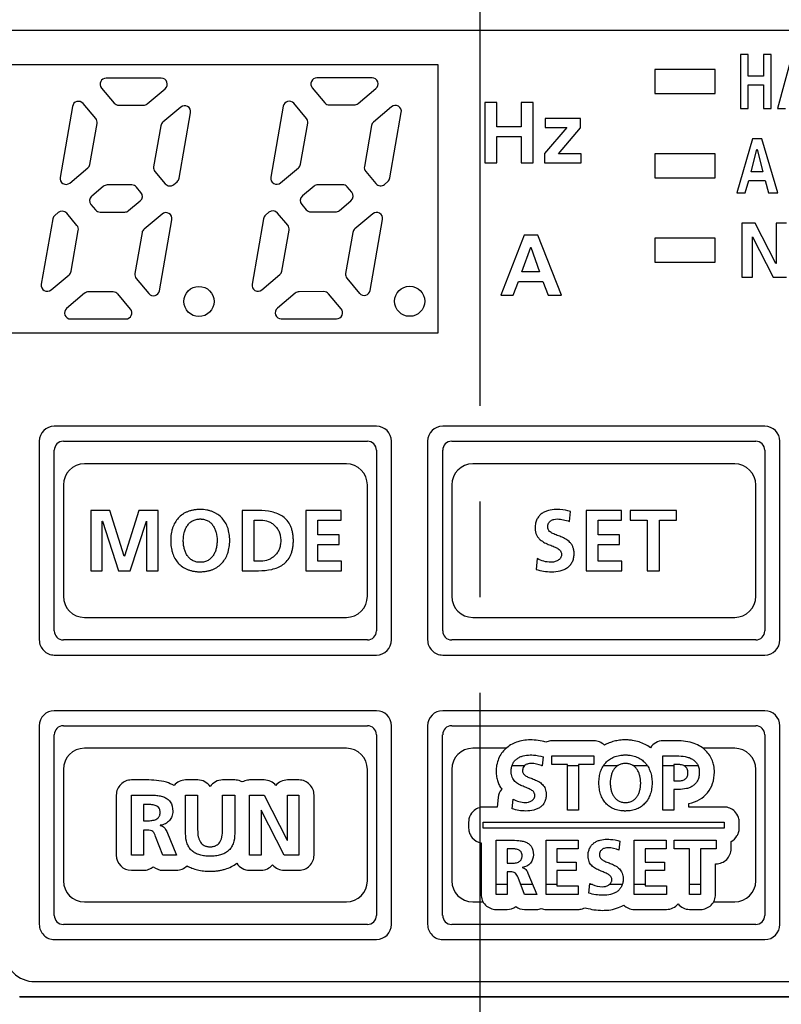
# Model space of a CAD drawing. Header units: millimetres. Extents: x 62 to 808, y -205 to 633.
# Tile 16 of 21: x 345 to 371, y 233 to 266. Entities that reach past the tile are written whole.
import ezdxf

# ---------------------------------------------------------------- set-up
doc = ezdxf.new("R2010")
doc.units = ezdxf.units.MM
doc.linetypes.add('CENTER2', pattern=[28.575, 19.05, -3.175, 3.175, -3.175])
doc.layers.add('11', color=2, linetype='CONTINUOUS')
doc.layers.add('16', color=7, linetype='CENTER2')

msp = doc.modelspace()

# ---------------------------------------------------------------- linework, layer by layer
at = {"layer": '11'}
for p, q in [((329.041, 265.381), (392.059, 265.381)), ((392.05, 265.372), (329.05, 265.372)), ((369.196, 264.572), (369.196, 262.772)), ((369.448, 264.572), (369.196, 264.572)), ((369.448, 263.845), (369.448, 264.572)), ((369.953, 264.572), (369.953, 263.845)), ((370.206, 264.572), (369.953, 264.572)), ((370.206, 262.772), (370.206, 264.572)), ((370.911, 264.572), (370.421, 262.772)), ((359.15, 264.222), (331.15, 264.222)), ((359.15, 255.322), (359.15, 264.222)), ((366.35, 264.072), (366.35, 263.272)), ((368.35, 264.072), (366.35, 264.072)), ((368.35, 263.272), (368.35, 264.072)), ((349.953, 263.786), (348.121, 263.784)), ((356.953, 263.792), (355.121, 263.791)), ((369.953, 263.845), (369.448, 263.845)), ((347.968, 263.455), (348.387, 262.957)), ((349.489, 262.934), (350.082, 263.433)), ((354.968, 263.462), (355.387, 262.964)), ((356.489, 262.94), (357.082, 263.439)), ((369.448, 262.772), (369.448, 263.561)), ((369.448, 263.561), (369.953, 263.561)), ((369.953, 263.561), (369.953, 262.772)), ((360.701, 262.971), (360.701, 260.972)), ((361.102, 262.971), (360.701, 262.971)), ((361.102, 262.164), (361.102, 262.971)), ((361.904, 262.971), (361.904, 262.164)), ((362.305, 262.971), (361.904, 262.971)), ((362.305, 260.972), (362.305, 262.971)), ((366.35, 263.272), (368.35, 263.272)), ((347.004, 262.847), (346.59, 260.488)), ((347.774, 262.442), (347.354, 262.942)), ((348.54, 262.886), (349.361, 262.887)), ((350.601, 262.822), (350.005, 262.321)), ((354.004, 262.854), (353.59, 260.494)), ((354.774, 262.449), (354.354, 262.948)), ((355.54, 262.893), (356.361, 262.893)), ((357.601, 262.828), (357.005, 262.327)), ((357.546, 260.469), (357.926, 262.641)), ((369.196, 262.772), (369.448, 262.772)), ((369.953, 262.772), (370.206, 262.772)), ((370.421, 262.772), (370.682, 262.772)), ((350.546, 260.462), (350.926, 262.634)), ((362.709, 262.447), (362.709, 262.149)), ((363.877, 262.447), (362.709, 262.447)), ((363.877, 262.132), (363.877, 262.447)), ((347.58, 260.919), (347.818, 262.279)), ((349.937, 262.202), (349.699, 260.843)), ((354.58, 260.926), (354.818, 262.286)), ((356.937, 262.209), (356.699, 260.849)), ((361.904, 262.164), (361.102, 262.164)), ((363.425, 262.149), (362.677, 261.284)), ((362.709, 262.149), (363.425, 262.149)), ((363.144, 261.27), (363.877, 262.132)), ((361.102, 260.972), (361.102, 261.849)), ((361.102, 261.849), (361.904, 261.849)), ((361.904, 261.849), (361.904, 260.972)), ((369.593, 261.772), (369.067, 259.972)), ((369.898, 261.772), (369.593, 261.772)), ((370.428, 259.972), (369.898, 261.772)), ((369.542, 260.668), (369.738, 261.411)), ((369.738, 261.411), (369.742, 261.411)), ((369.742, 261.411), (369.937, 260.668)), ((362.677, 261.284), (362.677, 260.972)), ((363.903, 261.27), (363.144, 261.27)), ((363.903, 260.972), (363.903, 261.27)), ((366.35, 261.272), (366.35, 260.472)), ((368.35, 261.272), (366.35, 261.272)), ((368.35, 260.472), (368.35, 261.272)), ((346.916, 260.3), (347.512, 260.801)), ((349.742, 260.679), (350.084, 260.274)), ((353.916, 260.307), (354.512, 260.807)), ((356.742, 260.686), (357.084, 260.281)), ((360.701, 260.972), (361.102, 260.972)), ((361.904, 260.972), (362.305, 260.972)), ((362.677, 260.972), (363.903, 260.972)), ((357.365, 260.256), (357.477, 260.351)), ((366.35, 260.472), (368.35, 260.472)), ((369.347, 259.972), (369.465, 260.385)), ((369.465, 260.385), (370.012, 260.385)), ((369.937, 260.668), (369.542, 260.668)), ((370.012, 260.385), (370.128, 259.972)), ((348.026, 260.188), (347.641, 259.864)), ((348.977, 260.236), (348.155, 260.235)), ((349.278, 259.989), (349.13, 260.165)), ((350.365, 260.25), (350.477, 260.344)), ((355.026, 260.195), (354.641, 259.87)), ((355.977, 260.243), (355.155, 260.242)), ((356.278, 259.996), (356.13, 260.171)), ((348.868, 259.383), (349.254, 259.707)), ((355.868, 259.389), (356.254, 259.714)), ((369.067, 259.972), (369.347, 259.972)), ((370.128, 259.972), (370.428, 259.972)), ((347.616, 259.582), (347.764, 259.406)), ((354.616, 259.589), (354.764, 259.413)), ((346.349, 259.109), (345.968, 256.937)), ((346.529, 259.321), (346.417, 259.227)), ((347.152, 258.892), (346.811, 259.297)), ((347.918, 259.335), (348.739, 259.336)), ((349.978, 259.271), (349.383, 258.77)), ((349.89, 256.724), (350.304, 259.083)), ((353.349, 259.115), (352.968, 256.944)), ((353.529, 259.328), (353.417, 259.234)), ((354.152, 258.898), (353.811, 259.304)), ((354.918, 259.342), (355.739, 259.342)), ((356.978, 259.277), (356.383, 258.777)), ((356.89, 256.73), (357.304, 259.09)), ((346.957, 257.369), (347.196, 258.728)), ((353.957, 257.375), (354.196, 258.735)), ((369.241, 258.972), (369.241, 257.172)), ((369.684, 258.972), (369.241, 258.972)), ((370.37, 257.626), (369.684, 258.972)), ((370.375, 258.972), (370.375, 257.626)), ((370.721, 258.972), (370.375, 258.972)), ((349.314, 258.652), (349.076, 257.292)), ((356.314, 258.658), (356.076, 257.299)), ((362.009, 258.571), (361.23, 256.572)), ((362.461, 258.571), (362.009, 258.571)), ((363.246, 256.572), (362.461, 258.571)), ((366.35, 258.472), (366.35, 257.672)), ((368.35, 258.472), (366.35, 258.472)), ((368.35, 257.672), (368.35, 258.472)), ((369.586, 257.172), (369.586, 258.518)), ((369.586, 258.518), (369.591, 258.518)), ((369.591, 258.518), (370.28, 257.172)), ((361.934, 257.345), (362.223, 258.17)), ((362.223, 258.17), (362.229, 258.17)), ((362.229, 258.17), (362.518, 257.345)), ((366.35, 257.672), (368.35, 257.672)), ((370.375, 257.626), (370.37, 257.626)), ((346.294, 256.749), (346.889, 257.25)), ((349.12, 257.129), (349.54, 256.629)), ((353.294, 256.756), (353.889, 257.257)), ((356.12, 257.135), (356.54, 256.636)), ((362.518, 257.345), (361.934, 257.345)), ((369.241, 257.172), (369.586, 257.172)), ((370.28, 257.172), (370.721, 257.172)), ((361.645, 256.572), (361.82, 257.03)), ((361.82, 257.03), (362.63, 257.03)), ((362.63, 257.03), (362.802, 256.572)), ((347.404, 256.638), (346.809, 256.137)), ((348.354, 256.685), (347.532, 256.685)), ((348.928, 256.115), (348.507, 256.614)), ((354.404, 256.644), (353.809, 256.144)), ((355.354, 256.692), (354.532, 256.691)), ((355.928, 256.121), (355.507, 256.621)), ((361.23, 256.572), (361.645, 256.572)), ((362.802, 256.572), (363.246, 256.572)), ((346.937, 255.784), (348.775, 255.786)), ((353.937, 255.791), (355.775, 255.792)), ((331.15, 255.322), (359.15, 255.322)), ((357.1, 252.222), (346.4, 252.222)), ((370, 252.222), (359.3, 252.222)), ((345.9, 251.723), (345.9, 245.122)), ((346.7, 251.723), (356.8, 251.723)), ((357.6, 245.122), (357.6, 251.723)), ((358.8, 251.723), (358.8, 245.122)), ((359.6, 251.723), (369.7, 251.723)), ((370.5, 245.122), (370.5, 251.723)), ((346.4, 245.422), (346.4, 251.422)), ((357.1, 251.423), (357.1, 245.422)), ((359.3, 245.422), (359.3, 251.422)), ((370, 251.423), (370, 245.422)), ((356.1, 250.972), (347.4, 250.972)), ((369, 250.972), (360.3, 250.972)), ((346.7, 250.272), (346.7, 246.572)), ((356.8, 246.572), (356.8, 250.272)), ((359.6, 250.272), (359.6, 246.572)), ((369.7, 246.572), (369.7, 250.272)), ((347.608, 249.421), (347.608, 247.422)), ((348.249, 249.421), (347.608, 249.421)), ((348.725, 247.906), (348.249, 249.421)), ((349.206, 249.421), (348.731, 247.906)), ((349.847, 249.421), (349.206, 249.421)), ((349.847, 247.422), (349.847, 249.421)), ((352.639, 249.421), (352.639, 247.422)), ((353.186, 249.421), (352.639, 249.421)), ((354.753, 249.421), (354.753, 247.422)), ((355.932, 249.421), (354.753, 249.421)), ((355.932, 249.106), (355.932, 249.421)), ((363.511, 249.054), (363.548, 249.384)), ((364.063, 249.421), (364.063, 247.422)), ((365.243, 249.421), (364.063, 249.421)), ((365.243, 249.106), (365.243, 249.421)), ((365.524, 249.421), (365.524, 249.106)), ((367.071, 249.421), (365.524, 249.421)), ((367.071, 249.106), (367.071, 249.421)), ((347.992, 249.066), (347.997, 249.071)), ((347.992, 247.422), (347.992, 249.066)), ((347.997, 249.071), (348.536, 247.422)), ((348.92, 247.422), (349.458, 249.071)), ((349.458, 249.071), (349.464, 249.071)), ((349.464, 249.071), (349.464, 247.422)), ((353.04, 247.737), (353.04, 249.106)), ((353.04, 249.106), (353.263, 249.106)), ((355.153, 248.613), (355.153, 249.106)), ((355.153, 249.106), (355.932, 249.106)), ((364.464, 248.613), (364.464, 249.106)), ((364.464, 249.106), (365.243, 249.106)), ((365.524, 249.106), (366.097, 249.106)), ((366.097, 249.106), (366.097, 247.422)), ((366.498, 247.422), (366.498, 249.106)), ((366.498, 249.106), (367.071, 249.106)), ((355.867, 248.613), (355.153, 248.613)), ((355.867, 248.298), (355.867, 248.613)), ((365.177, 248.613), (364.464, 248.613)), ((365.177, 248.298), (365.177, 248.613)), ((355.153, 247.737), (355.153, 248.298)), ((355.153, 248.298), (355.867, 248.298)), ((364.464, 247.737), (364.464, 248.298)), ((364.464, 248.298), (365.177, 248.298)), ((348.731, 247.906), (348.725, 247.906)), ((353.263, 247.737), (353.04, 247.737)), ((355.938, 247.737), (355.153, 247.737)), ((355.938, 247.422), (355.938, 247.737)), ((362.44, 247.826), (362.403, 247.465)), ((365.249, 247.737), (364.464, 247.737)), ((365.249, 247.422), (365.249, 247.737)), ((347.608, 247.422), (347.992, 247.422)), ((348.536, 247.422), (348.92, 247.422)), ((349.464, 247.422), (349.847, 247.422)), ((352.639, 247.422), (353.186, 247.422)), ((354.753, 247.422), (355.938, 247.422)), ((364.063, 247.422), (365.249, 247.422)), ((366.097, 247.422), (366.498, 247.422)), ((347.4, 245.872), (356.1, 245.872)), ((360.3, 245.872), (369, 245.872)), ((356.8, 245.122), (346.7, 245.122)), ((369.7, 245.122), (359.6, 245.122)), ((346.4, 244.622), (357.1, 244.622)), ((359.3, 244.622), (370, 244.622)), ((357.1, 242.772), (346.4, 242.772)), ((370, 242.771), (359.3, 242.771)), ((345.9, 242.272), (345.9, 235.672)), ((346.7, 242.272), (356.8, 242.272)), ((357.6, 235.672), (357.6, 242.272)), ((358.8, 242.272), (358.8, 235.672)), ((359.6, 242.272), (369.7, 242.272)), ((370.5, 235.672), (370.5, 242.272)), ((346.4, 235.971), (346.4, 241.972)), ((357.1, 241.972), (357.1, 235.971)), ((359.299, 235.971), (359.299, 241.972)), ((364.322, 241.771), (362.93, 241.771)), ((367.075, 241.771), (366.618, 241.771)), ((370, 241.972), (370, 235.971)), ((356.1, 241.522), (347.4, 241.522)), ((361.404, 241.522), (360.3, 241.522)), ((369, 241.522), (367.948, 241.522)), ((362.634, 241.238), (362.601, 240.941)), ((362.93, 240.987), (362.93, 241.271)), ((362.93, 241.271), (364.322, 241.271)), ((364.322, 241.271), (364.322, 240.987)), ((366.618, 239.471), (366.618, 241.271)), ((366.618, 241.271), (367.075, 241.271)), ((346.7, 240.822), (346.7, 237.122)), ((356.8, 237.122), (356.8, 240.822)), ((359.6, 240.822), (359.6, 237.122)), ((361.604, 240.947), (362.023, 240.947)), ((362.584, 240.947), (362.601, 240.947)), ((363.446, 240.987), (362.93, 240.987)), ((363.446, 239.471), (363.446, 240.987)), ((363.446, 240.947), (363.807, 240.947)), ((363.807, 240.987), (363.807, 239.471)), ((364.322, 240.987), (363.807, 240.987)), ((364.641, 240.947), (365.117, 240.947)), ((365.626, 240.947), (366.098, 240.947)), ((366.618, 240.947), (366.979, 240.947)), ((366.979, 240.987), (366.979, 240.438)), ((367.106, 240.987), (366.979, 240.987)), ((367.308, 240.947), (367.785, 240.947)), ((369.7, 237.122), (369.7, 240.822)), ((349.455, 240.471), (348.959, 240.471)), ((351.161, 240.471), (350.76, 240.471)), ((352.393, 240.471), (351.992, 240.471)), ((353.375, 240.471), (352.882, 240.471)), ((354.526, 240.471), (354.143, 240.471)), ((366.979, 240.438), (367.106, 240.438)), ((366.979, 240.155), (366.979, 239.471)), ((367.132, 240.155), (366.979, 240.155)), ((348.459, 239.971), (348.459, 237.972)), ((348.959, 237.972), (348.959, 239.971)), ((348.959, 239.971), (349.391, 239.971)), ((350.76, 238.694), (350.76, 239.971)), ((350.76, 239.971), (351.161, 239.971)), ((351.161, 239.971), (351.161, 238.817)), ((351.991, 238.817), (351.991, 239.971)), ((351.991, 239.971), (352.392, 239.971)), ((352.392, 239.971), (352.392, 238.694)), ((352.882, 237.972), (352.882, 239.971)), ((352.882, 239.971), (353.375, 239.971)), ((353.375, 239.971), (354.136, 238.476)), ((354.142, 238.476), (354.142, 239.971)), ((354.142, 239.971), (354.526, 239.971)), ((354.526, 239.971), (354.526, 237.972)), ((355.026, 237.972), (355.026, 239.971)), ((361.139, 239.887), (361.107, 239.572)), ((361.603, 239.51), (361.637, 239.835)), ((349.36, 239.656), (349.36, 239.117)), ((349.492, 239.656), (349.36, 239.656)), ((353.266, 239.467), (353.266, 237.972)), ((353.272, 239.467), (353.266, 239.467)), ((354.036, 237.972), (353.272, 239.467)), ((361.107, 239.572), (360.663, 239.572)), ((363.807, 239.471), (363.446, 239.471)), ((366.979, 239.471), (366.618, 239.471)), ((367.479, 239.572), (367.479, 239.691)), ((368.65, 239.572), (367.479, 239.572)), ((349.36, 239.117), (349.492, 239.117)), ((349.36, 238.802), (349.36, 237.972)), ((349.488, 238.802), (349.36, 238.802)), ((349.921, 238.965), (349.921, 238.96)), ((360.163, 239.072), (360.163, 238.872)), ((360.65, 238.872), (360.65, 239.072)), ((360.65, 239.072), (368.65, 239.072)), ((368.65, 238.872), (360.65, 238.872)), ((368.65, 239.072), (368.65, 238.872)), ((369.15, 238.872), (369.15, 239.072)), ((350.007, 237.972), (349.766, 238.596)), ((350.133, 238.754), (350.454, 237.972)), ((354.136, 238.476), (354.142, 238.476)), ((361.076, 236.671), (361.076, 238.471)), ((361.076, 238.471), (361.466, 238.471)), ((362.733, 236.671), (362.733, 238.471)), ((362.733, 238.471), (363.796, 238.471)), ((363.796, 238.471), (363.796, 238.188)), ((365.19, 238.438), (365.156, 238.141)), ((365.663, 236.671), (365.663, 238.471)), ((365.663, 238.471), (366.725, 238.471)), ((366.725, 238.471), (366.725, 238.188)), ((366.988, 238.188), (366.988, 238.471)), ((366.988, 238.471), (368.38, 238.471)), ((368.38, 238.471), (368.38, 238.188)), ((360.576, 238.381), (360.576, 236.671)), ((361.437, 238.188), (361.437, 237.703)), ((361.556, 238.188), (361.437, 238.188)), ((363.095, 238.188), (363.095, 237.744)), ((363.796, 238.188), (363.095, 238.188)), ((366.024, 238.188), (366.024, 237.744)), ((366.725, 238.188), (366.024, 238.188)), ((367.503, 238.188), (366.988, 238.188)), ((367.503, 236.671), (367.503, 238.188)), ((367.864, 238.188), (367.864, 236.671)), ((368.38, 238.188), (367.864, 238.188)), ((368.88, 238.187), (368.88, 238.43)), ((349.36, 237.972), (348.959, 237.972)), ((350.454, 237.972), (350.007, 237.972)), ((353.266, 237.972), (352.882, 237.972)), ((354.526, 237.972), (354.036, 237.972)), ((348.959, 237.472), (349.36, 237.472)), ((350.007, 237.472), (350.454, 237.472)), ((352.882, 237.472), (353.266, 237.472)), ((354.037, 237.472), (354.526, 237.472)), ((361.437, 237.703), (361.556, 237.703)), ((361.942, 237.566), (361.942, 237.561)), ((363.095, 237.744), (363.737, 237.744)), ((363.095, 237.46), (363.095, 236.955)), ((363.737, 237.46), (363.095, 237.46)), ((363.737, 237.744), (363.737, 237.46)), ((366.024, 237.744), (366.666, 237.744)), ((366.024, 237.46), (366.024, 236.955)), ((366.666, 237.46), (366.024, 237.46)), ((366.666, 237.744), (366.666, 237.46)), ((368.365, 236.671), (368.365, 237.687)), ((368.365, 237.687), (368.38, 237.687)), ((361.437, 237.419), (361.437, 236.671)), ((361.553, 237.419), (361.437, 237.419)), ((362.02, 236.671), (361.803, 237.233)), ((362.133, 237.375), (362.422, 236.671)), ((361.437, 236.996), (361.076, 236.996)), ((362.289, 236.996), (361.895, 236.996)), ((363.095, 236.996), (362.733, 236.996)), ((363.095, 236.955), (363.801, 236.955)), ((363.801, 236.955), (363.801, 236.671)), ((364.158, 236.71), (364.192, 237.035)), ((364.272, 236.996), (364.188, 236.996)), ((365.267, 236.996), (364.834, 236.996)), ((366.024, 236.996), (365.663, 236.996)), ((366.024, 236.955), (366.731, 236.955)), ((366.731, 236.955), (366.731, 236.671)), ((367.864, 236.996), (367.503, 236.996)), ((361.437, 236.671), (361.076, 236.671)), ((362.422, 236.671), (362.02, 236.671)), ((363.801, 236.671), (362.733, 236.671)), ((366.731, 236.671), (365.663, 236.671)), ((367.864, 236.671), (367.503, 236.671)), ((347.4, 236.422), (356.1, 236.422)), ((360.3, 236.422), (360.644, 236.422)), ((361.076, 236.171), (361.437, 236.171)), ((362.02, 236.171), (362.422, 236.171)), ((362.733, 236.171), (363.801, 236.171)), ((364.038, 236.225), (364.076, 236.215)), ((365.663, 236.171), (366.731, 236.171)), ((367.503, 236.171), (367.865, 236.171)), ((368.297, 236.422), (369, 236.422)), ((356.8, 235.671), (346.7, 235.671)), ((369.7, 235.671), (359.6, 235.671)), ((346.4, 235.172), (357.1, 235.172)), ((359.3, 235.171), (370, 235.171)), ((345.75, 233.772), (391.55, 233.772)), ((392.059, 233.263), (345.241, 233.263)), ((345.25, 233.272), (392.05, 233.272))]:
    msp.add_line(p, q, dxfattribs=at)
for centre in [(351.204, 256.366), (358.204, 256.373)]:
    msp.add_circle(centre, 0.5, dxfattribs=at)
for centre, radius, start, end in [((348.121, 263.584), 0.2, 90.0537, 220.0725), ((349.953, 263.586), 0.2, 310.0725, 90.0537), ((355.121, 263.591), 0.2, 90.0537, 220.0725), ((356.953, 263.592), 0.2, 310.0725, 90.0537), ((347.201, 262.813), 0.2, 40.0725, 170.053), ((354.201, 262.819), 0.2, 40.0725, 170.053), ((355.54, 263.093), 0.2, 220.0725, 270.0537), ((348.54, 263.086), 0.2, 220.0725, 270.0537), ((349.36, 263.087), 0.2, 270.0537, 310.0725), ((350.729, 262.669), 0.2, 350.053, 130.0725), ((356.36, 263.093), 0.2, 270.0537, 310.0725), ((357.729, 262.675), 0.2, 350.053, 130.0725), ((347.621, 262.314), 0.2, 350.053, 40.0711), ((350.134, 262.168), 0.2, 130.0727, 170.053), ((354.621, 262.32), 0.2, 350.053, 40.0711), ((357.134, 262.174), 0.2, 130.0727, 170.053), ((347.383, 260.954), 0.2, 310.0536, 350.053), ((349.896, 260.808), 0.2, 170.053, 220.0711), ((354.383, 260.96), 0.2, 310.0536, 350.053), ((356.896, 260.815), 0.2, 170.053, 220.0711), ((346.787, 260.453), 0.2, 170.053, 310.0536), ((350.349, 260.497), 0.2, 310.0725, 350.053), ((353.787, 260.46), 0.2, 170.053, 310.0536), ((357.349, 260.504), 0.2, 310.0725, 350.053), ((348.155, 260.035), 0.2, 90.0537, 130.0725), ((348.977, 260.036), 0.2, 40.0732, 90.0537), ((350.237, 260.403), 0.2, 220.0725, 310.0725), ((355.155, 260.042), 0.2, 90.0537, 130.0725), ((355.977, 260.043), 0.2, 40.0732, 90.0537), ((357.237, 260.409), 0.2, 220.0725, 310.0725), ((347.769, 259.711), 0.2, 130.0725, 220.0725), ((349.125, 259.86), 0.2, 310.0725, 40.0725), ((354.769, 259.717), 0.2, 130.0725, 220.0725), ((356.125, 259.867), 0.2, 310.0725, 40.0725), ((346.658, 259.168), 0.2, 40.0725, 130.0725), ((347.917, 259.535), 0.2, 220.0725, 270.0537), ((348.739, 259.536), 0.2, 270.0537, 310.0725), ((353.658, 259.175), 0.2, 40.0725, 130.0725), ((354.917, 259.542), 0.2, 220.0725, 270.0537), ((355.739, 259.542), 0.2, 270.0537, 310.0725), ((346.546, 259.074), 0.2, 130.0725, 170.053), ((350.107, 259.118), 0.2, 350.053, 130.0536), ((353.546, 259.081), 0.2, 130.0725, 170.053), ((357.107, 259.124), 0.2, 350.053, 130.0536), ((346.999, 258.763), 0.2, 350.053, 40.0711), ((349.511, 258.617), 0.2, 130.0536, 170.053), ((353.999, 258.77), 0.2, 350.053, 40.0711), ((356.511, 258.624), 0.2, 130.0536, 170.053), ((346.76, 257.403), 0.2, 310.0727, 350.053), ((349.273, 257.258), 0.2, 170.053, 220.0711), ((353.76, 257.41), 0.2, 310.0727, 350.053), ((356.273, 257.264), 0.2, 170.053, 220.0711), ((346.165, 256.903), 0.2, 170.053, 310.0725), ((353.165, 256.909), 0.2, 170.053, 310.0725), ((347.532, 256.485), 0.2, 90.0537, 130.0725), ((348.354, 256.485), 0.2, 40.0727, 90.0537), ((349.693, 256.758), 0.2, 220.0725, 350.053), ((354.532, 256.491), 0.2, 90.0537, 130.0725), ((355.354, 256.492), 0.2, 40.0727, 90.0537), ((356.693, 256.765), 0.2, 220.0725, 350.053), ((346.937, 255.984), 0.2, 130.0725, 270.0537), ((348.775, 255.986), 0.2, 270.0537, 40.0725), ((353.937, 255.991), 0.2, 130.0725, 270.0537), ((355.775, 255.992), 0.2, 270.0537, 40.0725), ((346.4, 251.722), 0.5, 89.9797, 179.9395), ((357.1, 251.722), 0.5, 0.0484, 89.988), ((359.3, 251.722), 0.5, 89.9797, 179.9395), ((370, 251.722), 0.5, 0.0484, 89.988), ((346.7, 251.422), 0.3, 90.0063, 179.9934), ((356.8, 251.422), 0.3, 0.0066, 89.9937), ((359.6, 251.422), 0.3, 90.0063, 179.9934), ((369.7, 251.422), 0.3, 0.0066, 89.9937), ((347.4, 250.272), 0.7, 90, 180), ((356.1, 250.272), 0.7, 0, 90), ((360.3, 250.272), 0.7, 90, 180), ((369, 250.272), 0.7, 0, 90), ((347.4, 246.572), 0.7, 180, 270), ((356.1, 246.572), 0.7, 270, 0), ((360.3, 246.572), 0.7, 180, 270), ((369, 246.572), 0.7, 270, 0), ((346.7, 245.422), 0.3, 180.0063, 269.9937), ((356.8, 245.422), 0.3, 270.0063, 359.9937), ((359.6, 245.422), 0.3, 180.0063, 269.9937), ((369.7, 245.422), 0.3, 270.0063, 359.9937), ((346.4, 245.122), 0.5, 179.9969, 270.0031), ((357.1, 245.122), 0.5, 270.0293, 0.0152), ((359.3, 245.122), 0.5, 179.9969, 270.0031), ((370, 245.122), 0.5, 270.0293, 0.0152), ((346.4, 242.272), 0.5, 89.9797, 179.9395), ((357.1, 242.272), 0.5, 0.0484, 89.988), ((359.3, 242.271), 0.5, 89.9797, 179.9395), ((370, 242.271), 0.5, 0.0484, 89.988), ((346.7, 241.972), 0.3, 90.0063, 179.9934), ((356.8, 241.972), 0.3, 0.0066, 89.9937), ((359.6, 241.972), 0.3, 90.0063, 179.9934), ((369.7, 241.972), 0.3, 0.0066, 89.9937), ((362.202, 239.911), 1.891, 73.8504, 89.9434), ((347.4, 240.822), 0.7, 90, 180), ((356.1, 240.822), 0.7, 0, 90), ((360.3, 240.822), 0.7, 90, 180), ((369, 240.822), 0.7, 0, 90), ((362.229, 240.086), 0.932, 66.5084, 67.6018), ((348.959, 239.971), 0.5, 89.9984, 179.9991), ((351.162, 239.971), 0.5, 33.8585, 90.0366), ((351.991, 239.971), 0.5, 89.9634, 146.1415), ((353.375, 239.971), 0.5, 39.8703, 90.0002), ((354.526, 239.971), 0.5, 359.9987, 90.0013), ((361.636, 239.835), 0.5, 138.5054, 174.0701), ((360.67, 239.067), 0.508, 167.5746, 168.1281), ((368.63, 239.064), 0.52, 17.5664, 17.9002), ((360.669, 238.876), 0.507, 191.9123, 192.4096), ((360.672, 238.877), 0.51, 192.4111, 194.6), ((368.645, 238.875), 0.505, 342.0148, 342.3364), ((368.38, 238.187), 0.5, 269.9984, 359.9991), ((348.959, 237.972), 0.5, 180.0005, 269.9995), ((354.526, 237.972), 0.5, 270.0009, 0.0016), ((350.007, 237.972), 0.5, 229.6383, 270.0201), ((354.037, 237.972), 0.5, 219.6225, 270.0008), ((347.4, 237.122), 0.7, 180, 270), ((356.1, 237.122), 0.7, 270, 0), ((360.3, 237.122), 0.7, 180, 270), ((364.665, 237.905), 0.991, 241.4819, 246.6438), ((369, 237.122), 0.7, 270, 0), ((361.076, 236.671), 0.5, 179.9987, 270.0013), ((367.865, 236.671), 0.5, 269.9984, 359.9991), ((361.438, 236.67), 0.498, 269.9318, 305.7098), ((362.02, 236.671), 0.499, 234.3294, 270.0191), ((346.7, 235.971), 0.3, 180.0063, 269.9937), ((356.8, 235.972), 0.3, 270.0063, 359.9937), ((359.6, 235.971), 0.3, 180.0063, 269.9937), ((369.7, 235.972), 0.3, 270.0063, 359.9937), ((346.4, 235.672), 0.5, 179.9969, 270.0031), ((357.1, 235.672), 0.5, 270.0293, 0.0152), ((359.3, 235.672), 0.5, 179.9969, 270.0031), ((370, 235.671), 0.5, 270.0293, 0.0152), ((345.75, 234.772), 1, 180, 270)]:
    msp.add_arc(centre, radius, start, end, dxfattribs=at)
for points, knots in [([(351.246, 249.455), (351.227, 249.455), (351.188, 249.454), (351.113, 249.45), (351.023, 249.438), (350.921, 249.415), (350.825, 249.383), (350.737, 249.342), (350.63, 249.278), (350.513, 249.176), (350.402, 249.023), (350.337, 248.876), (350.301, 248.749), (350.281, 248.646), (350.271, 248.557), (350.267, 248.484), (350.266, 248.427), (350.267, 248.371), (350.271, 248.297), (350.281, 248.208), (350.3, 248.104), (350.336, 247.976), (350.4, 247.828), (350.51, 247.673), (350.652, 247.548), (350.793, 247.472), (350.919, 247.429), (351.021, 247.405), (351.112, 247.393), (351.178, 247.389), (351.207, 247.388), (351.217, 247.388)], [0, 0, 0, 0, 0.018396, 0.036286, 0.070655, 0.103368, 0.134697, 0.164929, 0.194359, 0.251923, 0.309795, 0.369986, 0.401493, 0.43413, 0.468024, 0.48548, 0.503288, 0.521097, 0.538573, 0.572559, 0.605341, 0.637032, 0.697646, 0.755929, 0.813838, 0.873707, 0.905196, 0.938096, 0.972695, 0.990723, 1, 1, 1, 1]), ([(351.217, 247.388), (351.226, 247.388), (351.256, 247.387), (351.304, 247.389), (351.379, 247.393), (351.469, 247.406), (351.571, 247.43), (351.696, 247.473), (351.837, 247.55), (351.979, 247.677), (352.089, 247.832), (352.155, 247.98), (352.191, 248.108), (352.211, 248.21), (352.223, 248.317), (352.227, 248.427), (352.223, 248.537), (352.211, 248.644), (352.191, 248.746), (352.154, 248.873), (352.088, 249.019), (351.976, 249.172), (351.858, 249.275), (351.751, 249.34), (351.663, 249.382), (351.569, 249.414), (351.467, 249.438), (351.378, 249.45), (351.304, 249.454), (351.265, 249.455), (351.246, 249.455)], [0, 0, 0, 0, 0.00913, 0.027157, 0.044697, 0.078438, 0.110627, 0.141539, 0.200576, 0.257893, 0.315565, 0.375309, 0.406409, 0.438476, 0.47161, 0.505895, 0.540159, 0.573204, 0.605128, 0.636047, 0.695378, 0.752647, 0.809622, 0.838681, 0.868452, 0.899205, 0.93121, 0.964724, 0.982128, 1, 1, 1, 1]), ([(353.186, 247.422), (353.333, 247.422), (353.55, 247.439), (353.82, 247.522), (353.997, 247.617), (354.145, 247.753), (354.237, 247.9), (354.289, 248.037), (354.318, 248.154), (354.333, 248.259), (354.339, 248.35), (354.34, 248.421), (354.339, 248.493), (354.333, 248.584), (354.318, 248.689), (354.289, 248.806), (354.237, 248.943), (354.145, 249.09), (353.997, 249.226), (353.82, 249.321), (353.55, 249.404), (353.333, 249.421), (353.186, 249.421)], [0, 0, 0, 0, 0.126209, 0.184953, 0.241284, 0.297162, 0.355963, 0.387859, 0.42213, 0.459328, 0.479195, 0.499986, 0.520778, 0.540645, 0.577845, 0.612118, 0.644017, 0.702824, 0.758708, 0.815044, 0.87379, 1, 1, 1, 1]), ([(363.07, 249.455), (362.983, 249.455), (362.854, 249.441), (362.693, 249.384), (362.586, 249.322), (362.495, 249.237), (362.437, 249.148), (362.404, 249.067), (362.385, 248.999), (362.376, 248.938), (362.372, 248.886), (362.371, 248.839), (362.373, 248.787), (362.382, 248.715), (362.404, 248.634), (362.449, 248.55), (362.525, 248.457), (362.646, 248.369), (362.807, 248.297), (362.965, 248.237), (363.087, 248.184), (363.167, 248.13), (363.212, 248.083), (363.236, 248.036), (363.246, 247.994), (363.248, 247.961), (363.246, 247.928), (363.237, 247.888), (363.216, 247.843), (363.176, 247.798), (363.11, 247.75), (363.014, 247.713), (362.932, 247.703), (362.892, 247.703)], [0, 0, 0, 0, 0.090349, 0.134023, 0.176647, 0.219029, 0.262793, 0.285951, 0.310375, 0.336417, 0.350158, 0.364435, 0.385201, 0.404534, 0.439813, 0.472152, 0.503095, 0.564357, 0.626443, 0.686687, 0.740769, 0.764615, 0.786602, 0.807971, 0.819135, 0.831048, 0.842427, 0.853205, 0.873762, 0.894142, 0.915025, 0.958121, 1, 1, 1, 1]), ([(363.548, 249.384), (363.435, 249.422), (363.274, 249.45), (363.112, 249.455), (363.07, 249.455)], [0, 0, 0, 0, 0.738568, 1, 1, 1, 1]), ([(351.246, 247.703), (351.234, 247.703), (351.209, 247.703), (351.161, 247.707), (351.105, 247.717), (351.043, 247.737), (350.967, 247.772), (350.885, 247.833), (350.808, 247.928), (350.751, 248.039), (350.712, 248.162), (350.689, 248.293), (350.68, 248.469), (350.699, 248.645), (350.754, 248.808), (350.812, 248.917), (350.89, 249.011), (350.972, 249.071), (351.047, 249.106), (351.109, 249.126), (351.164, 249.136), (351.21, 249.14), (351.234, 249.14), (351.246, 249.14)], [0, 0, 0, 0, 0.018368, 0.036068, 0.069722, 0.101527, 0.132021, 0.190887, 0.249627, 0.310073, 0.372803, 0.437487, 0.503342, 0.631148, 0.693187, 0.753257, 0.811798, 0.870359, 0.900542, 0.931872, 0.964846, 0.98212, 1, 1, 1, 1]), ([(351.246, 249.14), (351.258, 249.14), (351.282, 249.14), (351.329, 249.136), (351.384, 249.126), (351.446, 249.106), (351.52, 249.071), (351.602, 249.011), (351.68, 248.917), (351.739, 248.808), (351.793, 248.645), (351.812, 248.469), (351.803, 248.293), (351.781, 248.162), (351.742, 248.039), (351.685, 247.928), (351.607, 247.833), (351.525, 247.772), (351.45, 247.737), (351.387, 247.717), (351.331, 247.707), (351.283, 247.703), (351.259, 247.703), (351.246, 247.703)], [0, 0, 0, 0, 0.017878, 0.035151, 0.068123, 0.099454, 0.129639, 0.188203, 0.246748, 0.306818, 0.368854, 0.496647, 0.562494, 0.627171, 0.689895, 0.750337, 0.809076, 0.867947, 0.898447, 0.930259, 0.963921, 0.981626, 1, 1, 1, 1]), ([(353.263, 249.106), (353.346, 249.106), (353.472, 249.082), (353.621, 249.007), (353.722, 248.929), (353.806, 248.83), (353.86, 248.732), (353.891, 248.646), (353.908, 248.575), (353.919, 248.5), (353.923, 248.421), (353.919, 248.343), (353.908, 248.268), (353.891, 248.197), (353.86, 248.11), (353.806, 248.012), (353.722, 247.913), (353.621, 247.836), (353.472, 247.76), (353.346, 247.737), (353.263, 247.737)], [0, 0, 0, 0, 0.11733, 0.176206, 0.23561, 0.296302, 0.359445, 0.392463, 0.426725, 0.462488, 0.500026, 0.537563, 0.573324, 0.607582, 0.640595, 0.703727, 0.764407, 0.823802, 0.882672, 1, 1, 1, 1]), ([(362.789, 248.863), (362.789, 248.909), (362.804, 248.996), (362.89, 249.09), (362.995, 249.132), (363.068, 249.14), (363.104, 249.14)], [0, 0, 0, 0, 0.293593, 0.535764, 0.771208, 1, 1, 1, 1]), ([(362.915, 247.388), (363.012, 247.388), (363.154, 247.401), (363.33, 247.459), (363.443, 247.521), (363.539, 247.605), (363.599, 247.694), (363.633, 247.774), (363.652, 247.841), (363.661, 247.901), (363.665, 247.952), (363.666, 247.999), (363.664, 248.051), (363.655, 248.124), (363.632, 248.206), (363.588, 248.292), (363.512, 248.387), (363.391, 248.476), (363.23, 248.55), (363.095, 248.6), (362.994, 248.641), (362.91, 248.681), (362.819, 248.741), (362.789, 248.824), (362.789, 248.863)], [0, 0, 0, 0, 0.119621, 0.175125, 0.227973, 0.279351, 0.331436, 0.358727, 0.387377, 0.417823, 0.433859, 0.450501, 0.475519, 0.498835, 0.541416, 0.580422, 0.617654, 0.690985, 0.764886, 0.83627, 0.869363, 0.899885, 0.952196, 1, 1, 1, 1]), ([(362.403, 247.465), (362.485, 247.445), (362.653, 247.399), (362.827, 247.388), (362.915, 247.388)], [0, 0, 0, 0, 0.491012, 1, 1, 1, 1]), ([(362.204, 241.802), (362.049, 241.802), (361.752, 241.757), (361.432, 241.568), (361.25, 241.36), (361.15, 241.178), (361.107, 241.035), (361.092, 240.957), (361.091, 240.947)], [0, 0, 0, 0, 0.303316, 0.576406, 0.709147, 0.843003, 0.981333, 1, 1, 1, 1]), ([(362.93, 241.771), (362.912, 241.771), (362.843, 241.767), (362.775, 241.748), (362.728, 241.727)], [0, 0, 0, 0, 0.257073, 1, 1, 1, 1]), ([(364.672, 241.628), (364.627, 241.672), (364.517, 241.745), (364.388, 241.771), (364.322, 241.771)], [0, 0, 0, 0, 0.491304, 1, 1, 1, 1]), ([(366.2, 241.544), (366.144, 241.585), (366.022, 241.659), (365.822, 241.741), (365.641, 241.782), (365.49, 241.799), (365.379, 241.803), (365.274, 241.8), (365.149, 241.788), (364.998, 241.76), (364.828, 241.705), (364.722, 241.656), (364.672, 241.628)], [0, 0, 0, 0, 0.130253, 0.263521, 0.40181, 0.47357, 0.547421, 0.608467, 0.667854, 0.782419, 0.892702, 1, 1, 1, 1]), ([(366.618, 241.771), (366.535, 241.771), (366.369, 241.729), (366.244, 241.611), (366.2, 241.544)], [0, 0, 0, 0, 0.507746, 1, 1, 1, 1]), ([(368.304, 240.947), (368.293, 241), (368.242, 241.181), (368.056, 241.477), (367.627, 241.729), (367.272, 241.771), (367.075, 241.771)], [0, 0, 0, 0, 0.100305, 0.347937, 0.63156, 1, 1, 1, 1]), ([(361.604, 240.947), (361.604, 240.949), (361.611, 240.97), (361.634, 241.025), (361.686, 241.105), (361.768, 241.182), (361.865, 241.238), (362.009, 241.289), (362.126, 241.302), (362.204, 241.302)], [0, 0, 0, 0, 0.007935, 0.088311, 0.240181, 0.387237, 0.535115, 0.686625, 1, 1, 1, 1]), ([(362.204, 241.302), (362.242, 241.302), (362.387, 241.297), (362.532, 241.271), (362.634, 241.238)], [0, 0, 0, 0, 0.261448, 1, 1, 1, 1]), ([(364.64, 240.948), (364.663, 240.982), (364.722, 241.059), (364.817, 241.142), (364.914, 241.2), (364.993, 241.237), (365.079, 241.266), (365.171, 241.287), (365.252, 241.297), (365.319, 241.301), (365.354, 241.302), (365.372, 241.302)], [0, 0, 0, 0, 0.146423, 0.341457, 0.441173, 0.543604, 0.649756, 0.760598, 0.877051, 0.937666, 1, 1, 1, 1]), ([(365.372, 241.302), (365.389, 241.302), (365.424, 241.301), (365.491, 241.297), (365.571, 241.286), (365.662, 241.265), (365.774, 241.226), (365.901, 241.159), (366.018, 241.057), (366.077, 240.981), (366.099, 240.948)], [0, 0, 0, 0, 0.061929, 0.122237, 0.23837, 0.349279, 0.455855, 0.659424, 0.85688, 1, 1, 1, 1]), ([(367.075, 241.271), (367.169, 241.271), (367.309, 241.262), (367.483, 241.217), (367.598, 241.165), (367.695, 241.092), (367.754, 241.014), (367.779, 240.963), (367.785, 240.947)], [0, 0, 0, 0, 0.342569, 0.501442, 0.651053, 0.794224, 0.937818, 1, 1, 1, 1]), ([(361.091, 240.947), (361.086, 240.92), (361.078, 240.856), (361.074, 240.775), (361.075, 240.706), (361.079, 240.647), (361.087, 240.575), (361.104, 240.494), (361.133, 240.395), (361.182, 240.283), (361.234, 240.203), (361.262, 240.166)], [0, 0, 0, 0, 0.099119, 0.237422, 0.294491, 0.349835, 0.455779, 0.556153, 0.651777, 0.831518, 1, 1, 1, 1]), ([(362.044, 239.724), (362.08, 239.724), (362.153, 239.733), (362.24, 239.766), (362.299, 239.809), (362.335, 239.85), (362.354, 239.891), (362.362, 239.927), (362.364, 239.956), (362.362, 239.986), (362.353, 240.024), (362.331, 240.066), (362.291, 240.108), (362.219, 240.157), (362.109, 240.205), (361.967, 240.259), (361.822, 240.324), (361.713, 240.403), (361.644, 240.487), (361.605, 240.563), (361.584, 240.636), (361.576, 240.7), (361.574, 240.747), (361.575, 240.789), (361.579, 240.836), (361.587, 240.889), (361.598, 240.929), (361.604, 240.947)], [0, 0, 0, 0, 0.058867, 0.119404, 0.148728, 0.177341, 0.206193, 0.221315, 0.237278, 0.254028, 0.269725, 0.299765, 0.330667, 0.364175, 0.440158, 0.524794, 0.612016, 0.69808, 0.741553, 0.786986, 0.836551, 0.863714, 0.892889, 0.91296, 0.932278, 0.968884, 1, 1, 1, 1]), ([(362.022, 240.948), (362.005, 240.931), (361.963, 240.878), (361.951, 240.81), (361.951, 240.768)], [0, 0, 0, 0, 0.367049, 1, 1, 1, 1]), ([(361.951, 240.768), (361.951, 240.734), (361.978, 240.659), (362.06, 240.605), (362.135, 240.568), (362.226, 240.532), (362.348, 240.487), (362.493, 240.42), (362.602, 240.34), (362.67, 240.255), (362.71, 240.177), (362.73, 240.103), (362.739, 240.038), (362.74, 239.991), (362.739, 239.949), (362.736, 239.903), (362.727, 239.849), (362.71, 239.788), (362.68, 239.716), (362.626, 239.636), (362.54, 239.56), (362.438, 239.504), (362.28, 239.452), (362.151, 239.44), (362.064, 239.44)], [0, 0, 0, 0, 0.047833, 0.100154, 0.130676, 0.163767, 0.235146, 0.309035, 0.382349, 0.419567, 0.458558, 0.50112, 0.524425, 0.549432, 0.566083, 0.582127, 0.612587, 0.641251, 0.668553, 0.720655, 0.772044, 0.824896, 0.8804, 1, 1, 1, 1]), ([(362.235, 241.018), (362.202, 241.018), (362.136, 241.011), (362.064, 240.982), (362.03, 240.955), (362.022, 240.948)], [0, 0, 0, 0, 0.426618, 0.865809, 1, 1, 1, 1]), ([(365.345, 239.44), (365.336, 239.441), (365.31, 239.441), (365.251, 239.445), (365.17, 239.456), (365.077, 239.477), (364.964, 239.516), (364.837, 239.584), (364.709, 239.697), (364.611, 239.837), (364.54, 239.999), (364.506, 240.148), (364.492, 240.276), (364.489, 240.376), (364.492, 240.476), (364.506, 240.603), (364.541, 240.752), (364.595, 240.875), (364.633, 240.936), (364.64, 240.948)], [0, 0, 0, 0, 0.013163, 0.038743, 0.087836, 0.134516, 0.179195, 0.264144, 0.346316, 0.429023, 0.515041, 0.606451, 0.65468, 0.704743, 0.754778, 0.802875, 0.893804, 0.979205, 1, 1, 1, 1]), ([(365.117, 240.948), (365.095, 240.933), (365.045, 240.895), (364.981, 240.818), (364.928, 240.719), (364.879, 240.573), (364.862, 240.414), (364.87, 240.255), (364.891, 240.138), (364.926, 240.027), (364.977, 239.927), (365.047, 239.841), (365.121, 239.787), (365.189, 239.755), (365.245, 239.737), (365.296, 239.728), (365.338, 239.725), (365.361, 239.724), (365.372, 239.724)], [0, 0, 0, 0, 0.050248, 0.118752, 0.189043, 0.261635, 0.411185, 0.488232, 0.563901, 0.637276, 0.707978, 0.77669, 0.845557, 0.881232, 0.918441, 0.95781, 0.978515, 1, 1, 1, 1]), ([(365.372, 241.018), (365.361, 241.018), (365.339, 241.018), (365.298, 241.014), (365.248, 241.005), (365.192, 240.988), (365.149, 240.968), (365.125, 240.953), (365.117, 240.948)], [0, 0, 0, 0, 0.123054, 0.241944, 0.468923, 0.684618, 0.89245, 1, 1, 1, 1]), ([(366.099, 240.948), (366.108, 240.935), (366.146, 240.872), (366.202, 240.749), (366.237, 240.601), (366.252, 240.475), (366.255, 240.376), (366.252, 240.277), (366.237, 240.151), (366.202, 240.002), (366.131, 239.84), (366.031, 239.7), (365.904, 239.587), (365.777, 239.517), (365.664, 239.478), (365.572, 239.456), (365.492, 239.445), (365.424, 239.441), (365.381, 239.44), (365.354, 239.44), (365.345, 239.44)], [0, 0, 0, 0, 0.022454, 0.105865, 0.194124, 0.240575, 0.288739, 0.336958, 0.383558, 0.472305, 0.556317, 0.63741, 0.718, 0.801006, 0.844467, 0.889723, 0.93716, 0.96182, 0.987164, 1, 1, 1, 1]), ([(365.627, 240.948), (365.619, 240.953), (365.595, 240.968), (365.552, 240.988), (365.496, 241.005), (365.446, 241.014), (365.405, 241.018), (365.383, 241.018), (365.372, 241.018)], [0, 0, 0, 0, 0.107491, 0.315256, 0.530934, 0.757953, 0.876886, 1, 1, 1, 1]), ([(365.372, 239.724), (365.383, 239.724), (365.405, 239.725), (365.448, 239.728), (365.499, 239.737), (365.555, 239.755), (365.623, 239.787), (365.697, 239.841), (365.767, 239.927), (365.818, 240.027), (365.853, 240.138), (365.873, 240.255), (365.881, 240.414), (365.864, 240.573), (365.815, 240.719), (365.763, 240.818), (365.699, 240.895), (365.649, 240.933), (365.627, 240.948)], [0, 0, 0, 0, 0.021506, 0.042228, 0.081622, 0.118846, 0.154528, 0.223389, 0.292084, 0.36277, 0.436137, 0.511806, 0.588858, 0.738412, 0.810995, 0.88127, 0.949757, 1, 1, 1, 1]), ([(367.308, 240.948), (367.286, 240.959), (367.219, 240.981), (367.15, 240.987), (367.106, 240.987)], [0, 0, 0, 0, 0.358905, 1, 1, 1, 1]), ([(367.106, 240.438), (367.149, 240.438), (367.232, 240.444), (367.33, 240.479), (367.39, 240.528), (367.424, 240.577), (367.441, 240.626), (367.448, 240.67), (367.449, 240.706), (367.448, 240.743), (367.441, 240.788), (367.424, 240.838), (367.391, 240.888), (367.351, 240.924), (367.322, 240.941), (367.308, 240.948)], [0, 0, 0, 0, 0.164856, 0.313613, 0.384195, 0.456195, 0.534755, 0.578369, 0.625757, 0.673328, 0.71743, 0.797548, 0.87129, 0.943316, 1, 1, 1, 1]), ([(367.785, 240.947), (367.787, 240.944), (367.796, 240.92), (367.811, 240.873), (367.821, 240.815), (367.825, 240.766), (367.825, 240.727), (367.825, 240.689), (367.821, 240.64), (367.813, 240.583), (367.796, 240.519), (367.766, 240.442), (367.712, 240.359), (367.625, 240.279), (367.52, 240.22), (367.357, 240.167), (367.223, 240.155), (367.132, 240.155)], [0, 0, 0, 0, 0.008776, 0.061723, 0.11862, 0.148888, 0.180527, 0.211499, 0.241295, 0.297692, 0.350475, 0.40042, 0.494742, 0.586797, 0.681261, 0.781032, 1, 1, 1, 1]), ([(367.479, 239.691), (367.602, 239.717), (367.834, 239.801), (368.116, 240.035), (368.291, 240.356), (368.325, 240.601), (368.325, 240.727)], [0, 0, 0, 0, 0.260216, 0.500026, 0.739386, 1, 1, 1, 1]), ([(350.377, 240.289), (350.297, 240.333), (350.001, 240.452), (349.679, 240.471), (349.455, 240.471)], [0, 0, 0, 0, 0.289762, 1, 1, 1, 1]), ([(350.76, 240.471), (350.687, 240.471), (350.54, 240.437), (350.423, 240.343), (350.377, 240.289)], [0, 0, 0, 0, 0.507986, 1, 1, 1, 1]), ([(352.637, 240.404), (352.619, 240.415), (352.543, 240.452), (352.457, 240.471), (352.393, 240.471)], [0, 0, 0, 0, 0.245991, 1, 1, 1, 1]), ([(352.882, 240.471), (352.86, 240.471), (352.775, 240.465), (352.692, 240.435), (352.637, 240.404)], [0, 0, 0, 0, 0.258162, 1, 1, 1, 1]), ([(354.143, 240.471), (354.069, 240.471), (353.922, 240.438), (353.804, 240.346), (353.759, 240.291)], [0, 0, 0, 0, 0.508522, 1, 1, 1, 1]), ([(349.391, 239.971), (349.501, 239.971), (349.664, 239.972), (349.876, 239.95), (350.022, 239.914), (350.152, 239.852), (350.301, 239.708), (350.334, 239.54), (350.334, 239.43)], [0, 0, 0, 0, 0.263564, 0.391536, 0.511931, 0.624553, 0.734885, 1, 1, 1, 1]), ([(349.492, 239.117), (349.541, 239.117), (349.616, 239.12), (349.712, 239.138), (349.777, 239.16), (349.835, 239.195), (349.873, 239.237), (349.894, 239.277), (349.906, 239.312), (349.912, 239.345), (349.915, 239.373), (349.916, 239.395), (349.915, 239.417), (349.912, 239.444), (349.907, 239.475), (349.895, 239.508), (349.873, 239.547), (349.836, 239.586), (349.778, 239.618), (349.713, 239.639), (349.617, 239.654), (349.542, 239.656), (349.492, 239.656)], [0, 0, 0, 0, 0.130601, 0.193983, 0.254259, 0.311696, 0.368796, 0.398829, 0.430857, 0.465741, 0.484532, 0.50435, 0.523466, 0.541557, 0.575065, 0.605771, 0.634574, 0.689612, 0.745643, 0.805151, 0.868323, 1, 1, 1, 1]), ([(350.334, 239.43), (350.334, 239.373), (350.315, 239.261), (350.23, 239.115), (350.094, 239.007), (349.981, 238.974), (349.921, 238.965)], [0, 0, 0, 0, 0.249732, 0.489777, 0.734182, 1, 1, 1, 1]), ([(360.663, 239.572), (360.535, 239.572), (360.305, 239.48), (360.194, 239.269), (360.174, 239.176)], [0, 0, 0, 0, 0.578689, 1, 1, 1, 1]), ([(362.064, 239.44), (361.985, 239.44), (361.828, 239.45), (361.677, 239.492), (361.603, 239.51)], [0, 0, 0, 0, 0.508872, 1, 1, 1, 1]), ([(369.125, 239.224), (369.101, 239.299), (368.99, 239.486), (368.777, 239.572), (368.65, 239.572)], [0, 0, 0, 0, 0.37594, 1, 1, 1, 1]), ([(349.766, 238.596), (349.744, 238.654), (349.706, 238.745), (349.588, 238.799), (349.524, 238.802), (349.488, 238.802)], [0, 0, 0, 0, 0.495302, 0.714529, 1, 1, 1, 1]), ([(349.921, 238.96), (349.947, 238.958), (349.997, 238.941), (350.075, 238.871), (350.112, 238.801), (350.133, 238.754)], [0, 0, 0, 0, 0.248659, 0.4965, 1, 1, 1, 1]), ([(351.161, 238.817), (351.161, 238.739), (351.168, 238.627), (351.207, 238.49), (351.249, 238.406), (351.307, 238.338), (351.368, 238.297), (351.424, 238.274), (351.471, 238.261), (351.513, 238.255), (351.548, 238.253), (351.576, 238.252), (351.604, 238.253), (351.639, 238.255), (351.681, 238.261), (351.727, 238.274), (351.783, 238.297), (351.845, 238.338), (351.902, 238.406), (351.944, 238.49), (351.984, 238.627), (351.991, 238.739), (351.991, 238.817)], [0, 0, 0, 0, 0.145839, 0.208804, 0.266311, 0.320533, 0.374805, 0.403292, 0.433335, 0.465428, 0.48239, 0.500031, 0.517652, 0.534599, 0.566665, 0.596691, 0.625168, 0.679437, 0.733667, 0.791186, 0.854158, 1, 1, 1, 1]), ([(352.392, 238.694), (352.392, 238.577), (352.372, 238.408), (352.275, 238.218), (352.18, 238.11), (352.059, 238.029), (351.943, 237.985), (351.84, 237.96), (351.757, 237.947), (351.684, 237.94), (351.623, 237.938), (351.576, 237.937), (351.529, 237.938), (351.468, 237.94), (351.395, 237.947), (351.311, 237.96), (351.209, 237.985), (351.093, 238.029), (350.972, 238.11), (350.876, 238.218), (350.78, 238.408), (350.76, 238.577), (350.76, 238.694)], [0, 0, 0, 0, 0.136806, 0.194499, 0.249282, 0.304662, 0.363619, 0.395162, 0.42832, 0.463231, 0.481379, 0.5, 0.518621, 0.536769, 0.57168, 0.604838, 0.636381, 0.695338, 0.750718, 0.805501, 0.863194, 1, 1, 1, 1]), ([(360.179, 238.748), (360.198, 238.676), (360.286, 238.5), (360.464, 238.4), (360.576, 238.381)], [0, 0, 0, 0, 0.393238, 1, 1, 1, 1]), ([(361.466, 238.471), (361.564, 238.471), (361.711, 238.472), (361.902, 238.452), (362.033, 238.42), (362.15, 238.364), (362.285, 238.234), (362.314, 238.083), (362.314, 237.984)], [0, 0, 0, 0, 0.263449, 0.391397, 0.511785, 0.624416, 0.734774, 1, 1, 1, 1]), ([(364.835, 236.995), (364.841, 237), (364.861, 237.017), (364.89, 237.05), (364.91, 237.091), (364.918, 237.127), (364.92, 237.157), (364.917, 237.186), (364.909, 237.224), (364.887, 237.266), (364.846, 237.308), (364.775, 237.357), (364.665, 237.405), (364.522, 237.459), (364.378, 237.524), (364.268, 237.603), (364.2, 237.687), (364.16, 237.763), (364.14, 237.836), (364.132, 237.9), (364.13, 237.947), (364.131, 237.989), (364.134, 238.036), (364.143, 238.091), (364.159, 238.152), (364.189, 238.225), (364.241, 238.305), (364.324, 238.382), (364.42, 238.438), (364.565, 238.489), (364.681, 238.502), (364.759, 238.502)], [0, 0, 0, 0, 0.010498, 0.033049, 0.055805, 0.067739, 0.080339, 0.09352, 0.105874, 0.12952, 0.15385, 0.180236, 0.240074, 0.30673, 0.375424, 0.443204, 0.477438, 0.513213, 0.552238, 0.573623, 0.596592, 0.612403, 0.627622, 0.656461, 0.683509, 0.709154, 0.757613, 0.804535, 0.851714, 0.900046, 1, 1, 1, 1]), ([(364.759, 238.502), (364.797, 238.502), (364.943, 238.497), (365.088, 238.472), (365.19, 238.438)], [0, 0, 0, 0, 0.261323, 1, 1, 1, 1]), ([(368.88, 238.43), (368.958, 238.471), (369.058, 238.562), (369.113, 238.681), (369.125, 238.719)], [0, 0, 0, 0, 0.691227, 1, 1, 1, 1]), ([(361.556, 237.703), (361.601, 237.703), (361.668, 237.705), (361.754, 237.721), (361.813, 237.741), (361.865, 237.773), (361.899, 237.81), (361.918, 237.847), (361.929, 237.878), (361.935, 237.907), (361.937, 237.932), (361.938, 237.952), (361.937, 237.972), (361.935, 237.996), (361.929, 238.024), (361.919, 238.055), (361.899, 238.089), (361.866, 238.125), (361.814, 238.154), (361.755, 238.172), (361.668, 238.186), (361.601, 238.188), (361.556, 238.188)], [0, 0, 0, 0, 0.130623, 0.193992, 0.254242, 0.311645, 0.368714, 0.398738, 0.430761, 0.465648, 0.484442, 0.504267, 0.523404, 0.541515, 0.57506, 0.605798, 0.634628, 0.689712, 0.745773, 0.805294, 0.868454, 1, 1, 1, 1]), ([(364.79, 238.218), (364.758, 238.218), (364.692, 238.211), (364.597, 238.173), (364.52, 238.088), (364.507, 238.01), (364.507, 237.968)], [0, 0, 0, 0, 0.228732, 0.464204, 0.706406, 1, 1, 1, 1]), ([(362.314, 237.984), (362.314, 237.886), (362.244, 237.675), (362.044, 237.58), (361.942, 237.566)], [0, 0, 0, 0, 0.489606, 1, 1, 1, 1]), ([(364.507, 237.968), (364.507, 237.933), (364.534, 237.859), (364.615, 237.805), (364.691, 237.768), (364.782, 237.732), (364.903, 237.687), (365.048, 237.62), (365.157, 237.54), (365.226, 237.454), (365.265, 237.377), (365.286, 237.303), (365.294, 237.238), (365.296, 237.19), (365.295, 237.149), (365.291, 237.103), (365.283, 237.052), (365.273, 237.013), (365.267, 236.996)], [0, 0, 0, 0, 0.075004, 0.157088, 0.20498, 0.256907, 0.368918, 0.484876, 0.599943, 0.658362, 0.719564, 0.786369, 0.822949, 0.862197, 0.88833, 0.913508, 0.961307, 1, 1, 1, 1]), ([(349.36, 237.472), (349.42, 237.472), (349.537, 237.493), (349.64, 237.554), (349.684, 237.591)], [0, 0, 0, 0, 0.508879, 1, 1, 1, 1]), ([(350.454, 237.472), (350.52, 237.472), (350.652, 237.5), (350.762, 237.576), (350.808, 237.623)], [0, 0, 0, 0, 0.501556, 1, 1, 1, 1]), ([(350.808, 237.623), (350.861, 237.592), (350.974, 237.538), (351.125, 237.49), (351.255, 237.463), (351.358, 237.448), (351.447, 237.441), (351.52, 237.438), (351.58, 237.437), (351.644, 237.438), (351.731, 237.443), (351.836, 237.454), (351.957, 237.476), (352.107, 237.515), (352.28, 237.585), (352.404, 237.663), (352.46, 237.707)], [0, 0, 0, 0, 0.104832, 0.215255, 0.27312, 0.332985, 0.395024, 0.426913, 0.459404, 0.498425, 0.536539, 0.610202, 0.680754, 0.748561, 0.877375, 1, 1, 1, 1]), ([(352.46, 237.707), (352.503, 237.638), (352.628, 237.516), (352.798, 237.472), (352.882, 237.472)], [0, 0, 0, 0, 0.492526, 1, 1, 1, 1]), ([(353.266, 237.472), (353.34, 237.472), (353.488, 237.505), (353.606, 237.598), (353.651, 237.653)], [0, 0, 0, 0, 0.508485, 1, 1, 1, 1]), ([(361.942, 237.561), (361.966, 237.559), (362.011, 237.544), (362.081, 237.481), (362.114, 237.418), (362.133, 237.375)], [0, 0, 0, 0, 0.249501, 0.497366, 1, 1, 1, 1]), ([(361.803, 237.233), (361.783, 237.285), (361.735, 237.401), (361.609, 237.419), (361.553, 237.419)], [0, 0, 0, 0, 0.499297, 1, 1, 1, 1]), ([(364.599, 236.924), (364.636, 236.924), (364.709, 236.933), (364.788, 236.963), (364.827, 236.99), (364.835, 236.995)], [0, 0, 0, 0, 0.434776, 0.881823, 1, 1, 1, 1]), ([(365.267, 236.996), (365.266, 236.993), (365.259, 236.972), (365.235, 236.916), (365.181, 236.836), (365.095, 236.76), (364.993, 236.704), (364.835, 236.653), (364.707, 236.64), (364.62, 236.64)], [0, 0, 0, 0, 0.011037, 0.086305, 0.229932, 0.371588, 0.517285, 0.670295, 1, 1, 1, 1]), ([(364.62, 236.64), (364.541, 236.64), (364.384, 236.651), (364.233, 236.692), (364.158, 236.71)], [0, 0, 0, 0, 0.508942, 1, 1, 1, 1]), ([(363.801, 236.171), (363.821, 236.171), (363.9, 236.176), (363.977, 236.202), (364.029, 236.229)], [0, 0, 0, 0, 0.257747, 1, 1, 1, 1]), ([(364.076, 236.215), (364.157, 236.195), (364.336, 236.151), (364.52, 236.14), (364.62, 236.14)], [0, 0, 0, 0, 0.453795, 1, 1, 1, 1]), ([(364.62, 236.14), (364.685, 236.14), (364.925, 236.153), (365.163, 236.226), (365.313, 236.315)], [0, 0, 0, 0, 0.272507, 1, 1, 1, 1]), ([(365.313, 236.315), (365.358, 236.27), (365.468, 236.197), (365.598, 236.171), (365.663, 236.171)], [0, 0, 0, 0, 0.491279, 1, 1, 1, 1]), ([(366.731, 236.171), (366.805, 236.171), (366.954, 236.206), (367.072, 236.301), (367.117, 236.357)], [0, 0, 0, 0, 0.507952, 1, 1, 1, 1]), ([(367.117, 236.357), (367.163, 236.301), (367.28, 236.206), (367.429, 236.171), (367.503, 236.171)], [0, 0, 0, 0, 0.492032, 1, 1, 1, 1])]:
    msp.add_open_spline(points, degree=3, knots=knots, dxfattribs=at)
for points in [[(363.104, 249.14), (363.243, 249.14), (363.384, 249.109), (363.511, 249.054)], [(362.892, 247.703), (362.736, 247.703), (362.577, 247.751), (362.44, 247.826)], [(362.584, 240.948), (362.474, 240.993), (362.353, 241.018), (362.235, 241.018)], [(368.325, 240.727), (368.325, 240.801), (368.318, 240.875), (368.304, 240.947)], [(361.637, 239.835), (361.76, 239.768), (361.903, 239.724), (362.044, 239.724)], [(360.173, 239.171), (360.166, 239.138), (360.163, 239.105), (360.163, 239.072)], [(369.15, 239.072), (369.15, 239.122), (369.142, 239.172), (369.126, 239.221)], [(360.163, 238.872), (360.163, 238.838), (360.166, 238.805), (360.173, 238.771)], [(369.126, 238.722), (369.142, 238.771), (369.15, 238.821), (369.15, 238.872)], [(365.156, 238.141), (365.042, 238.19), (364.915, 238.218), (364.79, 238.218)], [(364.272, 236.996), (364.376, 236.951), (364.488, 236.924), (364.599, 236.924)], [(362.422, 236.171), (362.474, 236.171), (362.527, 236.183), (362.576, 236.199)], [(362.576, 236.199), (362.627, 236.182), (362.68, 236.171), (362.733, 236.171)], [(364.029, 236.229), (364.032, 236.228), (364.035, 236.226), (364.038, 236.225)]]:
    msp.add_open_spline(points, degree=3, dxfattribs=at)
at = {"layer": '16'}
msp.add_line((360.55, 138.596), (360.55, 287.913), dxfattribs=at)

doc.saveas('drawing.dxf')
